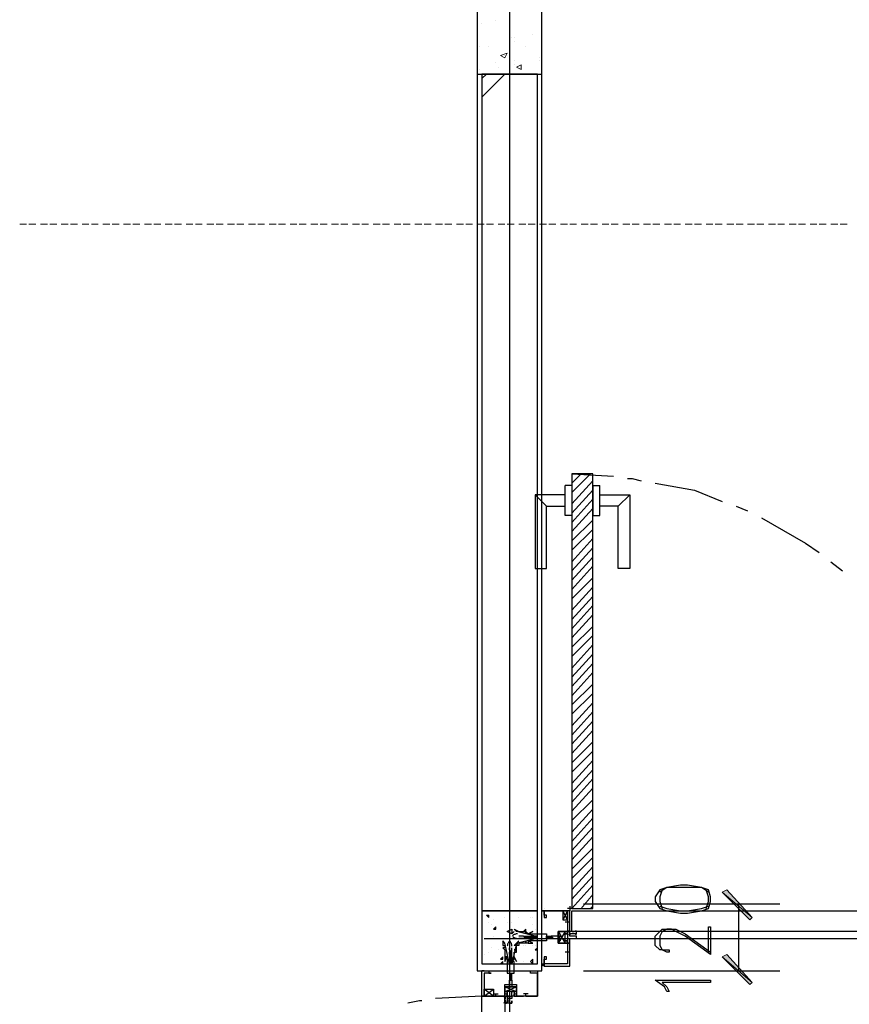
# Model space of a CAD drawing. Header units: millimetres. Extents: x 0 to 420, y 0 to 297.
# Tile 61 of 73: x 266 to 281, y 183 to 201. Entities that reach past the tile are written whole.
import ezdxf

# ---------------------------------------------------------------- set-up
doc = ezdxf.new("R2010")
doc.units = ezdxf.units.MM
doc.layers.add('FILL_000000', color=7, linetype='Continuous')
doc.layers.add('LINE_000000', color=7, linetype='Continuous')

msp = doc.modelspace()

# ---------------------------------------------------------------- hatches: boundary and pattern name
at = {"layer": 'FILL_000000'}
h = msp.add_hatch(color=7, dxfattribs=at)
h.dxf.hatch_style = 1
h.paths.add_polyline_path([(279.527, 184.446), (278.977, 184.912), (279.061, 184.954), (279.527, 184.446)])
h = msp.add_hatch(color=7, dxfattribs=at)
h.dxf.hatch_style = 1
h.paths.add_polyline_path([(279.485, 184.404), (279.527, 184.446), (278.977, 184.912), (279.485, 184.404)])
h = msp.add_hatch(color=7, dxfattribs=at)
h.dxf.hatch_style = 1
h.paths.add_polyline_path([(279.061, 183.769), (278.977, 183.727), (279.527, 183.261), (279.061, 183.769)])
h = msp.add_hatch(color=7, dxfattribs=at)
h.dxf.hatch_style = 1
h.paths.add_polyline_path([(278.977, 183.727), (279.527, 183.261), (279.485, 183.219), (278.977, 183.727)])

# ---------------------------------------------------------------- linework, layer by layer
at = {"layer": 'LINE_000000', "lineweight": 25}
for p, q in [((275.082, 246.634), (275.082, 64.304)), ((275.675, 183.473), (275.675, 213.868)), ((274.574, 199.813), (274.659, 199.898)), ((274.574, 199.475), (274.997, 199.898)), ((276.225, 192.574), (276.987, 192.532)), ((276.225, 192.363), (276.098, 192.363)), ((276.606, 192.363), (276.733, 192.363)), ((275.548, 192.193), (275.759, 191.982)), ((277.283, 192.193), (277.072, 191.982)), ((279.231, 191.982), (279.442, 191.897)), ((280.966, 190.966), (281.178, 190.796)), ((276.437, 184.7), (280.035, 184.7)), ((279.273, 184.7), (279.273, 183.473)), ((274.659, 184.489), (274.701, 184.489)), ((274.659, 184.489), (274.701, 184.446)), ((274.701, 184.446), (274.701, 184.489)), ((275.717, 184.616), (275.717, 184.616)), ((275.717, 184.573), (275.717, 184.573)), ((276.14, 184.573), (276.056, 184.404)), ((276.14, 184.404), (276.056, 184.573)), ((276.225, 184.616), (276.14, 184.616)), ((276.183, 184.658), (276.183, 184.573)), ((274.701, 184.362), (274.701, 184.362)), ((274.743, 184.319), (274.743, 184.319)), ((274.786, 184.404), (274.786, 184.404)), ((274.997, 184.446), (274.997, 184.446)), ((275.04, 184.362), (275.04, 184.362)), ((275.124, 184.362), (275.124, 184.362)), ((275.124, 184.362), (275.124, 184.362)), ((275.251, 184.446), (275.251, 184.446)), ((275.463, 184.446), (275.463, 184.446)), ((275.505, 184.446), (275.505, 184.446)), ((275.505, 184.319), (275.505, 184.319)), ((276.183, 184.362), (276.098, 184.362)), ((276.183, 184.362), (276.098, 184.362)), ((276.14, 184.404), (276.14, 184.319)), ((276.14, 184.404), (276.14, 184.319)), ((276.14, 184.362), (276.14, 184.362)), ((276.14, 184.362), (276.14, 184.362)), ((274.786, 184.235), (274.828, 184.277)), ((274.786, 184.235), (274.828, 184.235)), ((274.828, 184.235), (274.828, 184.277)), ((275.082, 184.15), (275.082, 184.15)), ((275.124, 184.15), (275.167, 184.192)), ((275.124, 184.15), (275.167, 184.192)), ((275.124, 184.15), (275.124, 184.15)), ((275.209, 184.192), (275.209, 184.192)), ((275.336, 184.192), (275.378, 184.235)), ((275.336, 184.192), (275.378, 184.192)), ((275.378, 184.192), (275.378, 184.235)), ((275.505, 184.192), (275.505, 184.192)), ((275.548, 184.235), (275.548, 184.235)), ((276.098, 184.192), (275.971, 183.981)), ((276.098, 184.192), (275.971, 183.981)), ((276.31, 184.192), (276.183, 184.192)), ((276.31, 184.15), (276.183, 184.15)), ((274.616, 184.065), (316.823, 184.065)), ((274.616, 184.065), (316.865, 184.065)), ((274.743, 184.065), (274.743, 184.065)), ((274.786, 184.108), (274.786, 184.108)), ((274.786, 184.108), (274.786, 184.108)), ((274.955, 183.981), (274.955, 183.981)), ((275.124, 184.108), (275.124, 184.108)), ((275.336, 184.108), (275.251, 184.108)), ((275.378, 184.065), (275.251, 184.065)), ((275.336, 184.108), (275.336, 184.108)), ((275.336, 184.108), (275.378, 184.108)), ((275.378, 184.108), (275.378, 184.065)), ((275.378, 184.108), (275.378, 184.108)), ((275.378, 184.108), (275.378, 184.108)), ((275.378, 184.065), (275.378, 184.065)), ((275.378, 184.065), (275.378, 184.065)), ((275.421, 184.065), (275.378, 184.065)), ((275.421, 184.108), (275.421, 184.108)), ((275.421, 184.108), (275.421, 184.108)), ((275.421, 184.108), (275.463, 184.108)), ((275.421, 184.065), (275.421, 184.065)), ((275.463, 184.065), (275.421, 184.065)), ((275.463, 184.108), (275.505, 184.108)), ((275.463, 184.108), (275.463, 184.108)), ((275.463, 184.108), (275.463, 184.108)), ((275.463, 184.108), (275.463, 184.108)), ((275.463, 184.065), (275.463, 184.065)), ((275.505, 184.065), (275.463, 184.065)), ((275.463, 184.065), (275.463, 184.065)), ((275.463, 184.065), (275.463, 184.065)), ((275.505, 184.108), (275.505, 184.108)), ((275.505, 184.065), (275.505, 184.065)), ((275.505, 184.065), (275.505, 184.065)), ((275.548, 184.108), (275.548, 184.108)), ((275.548, 184.108), (275.59, 184.108)), ((275.548, 184.065), (275.548, 184.065)), ((275.59, 184.065), (275.548, 184.065)), ((275.59, 184.108), (275.59, 184.108)), ((275.59, 184.108), (275.59, 184.108)), ((275.59, 184.065), (275.59, 184.065)), ((275.759, 184.108), (275.759, 184.108)), ((275.759, 184.065), (275.759, 184.065)), ((275.759, 184.065), (275.759, 184.065)), ((275.802, 184.108), (275.802, 184.065)), ((275.802, 184.108), (275.802, 184.108)), ((275.802, 184.108), (275.844, 184.108)), ((275.802, 184.065), (275.802, 184.065)), ((275.844, 184.065), (275.802, 184.065)), ((275.844, 184.108), (275.844, 184.108)), ((275.844, 184.108), (275.844, 184.108)), ((275.844, 184.108), (275.886, 184.065)), ((275.844, 184.065), (275.844, 184.065)), ((275.886, 184.065), (275.844, 184.065)), ((275.886, 184.065), (275.886, 184.065)), ((276.225, 184.108), (276.183, 184.108)), ((276.31, 184.108), (276.31, 184.108)), ((274.616, 183.769), (274.616, 183.769)), ((274.701, 183.811), (274.701, 183.811)), ((274.743, 183.896), (274.743, 183.896)), ((274.87, 183.854), (274.87, 183.854)), ((275.082, 183.854), (275.082, 183.896)), ((275.082, 183.854), (275.124, 183.811)), ((275.082, 183.854), (275.082, 183.811)), ((275.082, 183.854), (275.082, 183.854)), ((275.082, 183.811), (275.082, 183.811)), ((275.082, 183.811), (275.082, 183.811)), ((275.082, 183.769), (275.082, 183.769)), ((275.082, 183.769), (275.082, 183.727)), ((275.124, 183.811), (275.124, 183.896)), ((275.124, 183.854), (275.124, 183.854)), ((275.124, 183.854), (275.124, 183.854)), ((275.124, 183.811), (275.124, 183.811)), ((275.124, 183.769), (275.124, 183.769)), ((275.124, 183.727), (275.124, 183.769)), ((275.336, 183.938), (275.336, 183.938)), ((275.378, 183.938), (275.378, 183.938)), ((275.505, 183.938), (275.505, 183.938)), ((275.505, 183.938), (275.505, 183.938)), ((275.548, 183.938), (275.548, 183.938)), ((275.548, 183.854), (275.59, 183.896)), ((275.548, 183.854), (275.59, 183.854)), ((275.548, 183.854), (275.548, 183.854)), ((276.183, 183.811), (276.098, 183.811)), ((276.14, 183.811), (276.14, 183.811)), ((276.14, 183.811), (276.14, 183.811)), ((274.913, 183.684), (274.955, 183.727)), ((274.913, 183.684), (274.955, 183.684)), ((274.913, 183.6), (274.955, 183.642)), ((274.913, 183.6), (274.955, 183.6)), ((274.955, 183.684), (274.955, 183.727)), ((274.955, 183.6), (274.955, 183.642)), ((275.082, 183.727), (275.082, 183.727)), ((275.082, 183.727), (275.082, 183.727)), ((275.082, 183.727), (275.082, 183.684)), ((275.082, 183.684), (275.124, 183.684)), ((275.082, 183.684), (275.082, 183.684)), ((275.082, 183.684), (275.082, 183.642)), ((275.082, 183.684), (275.082, 183.684)), ((275.082, 183.642), (275.082, 183.642)), ((275.082, 183.642), (275.082, 183.642)), ((275.082, 183.642), (275.082, 183.6)), ((275.082, 183.6), (275.082, 183.6)), ((275.082, 183.6), (275.082, 183.6)), ((275.082, 183.6), (275.082, 183.6)), ((275.082, 183.6), (275.082, 183.6)), ((275.082, 183.6), (275.082, 183.6)), ((275.124, 183.727), (275.124, 183.727)), ((275.124, 183.684), (275.124, 183.684)), ((275.124, 183.642), (275.124, 183.684)), ((275.124, 183.642), (275.124, 183.642)), ((275.124, 183.642), (275.124, 183.642)), ((275.124, 183.6), (275.124, 183.642)), ((275.124, 183.642), (275.124, 183.642)), ((275.124, 183.6), (275.124, 183.6)), ((275.124, 183.6), (275.124, 183.6)), ((275.336, 183.642), (275.336, 183.642)), ((275.463, 183.642), (275.505, 183.684)), ((275.463, 183.642), (275.505, 183.6)), ((275.505, 183.6), (275.505, 183.684)), ((275.505, 183.684), (275.505, 183.684)), ((275.717, 183.6), (275.717, 183.6)), ((275.717, 183.557), (275.717, 183.6)), ((275.717, 183.6), (275.717, 183.557)), ((274.489, 183.473), (275.675, 183.473)), ((274.574, 183.473), (274.574, 183.473)), ((274.616, 183.473), (274.616, 183.473)), ((275.082, 183.43), (275.124, 183.43)), ((275.082, 183.43), (275.082, 183.43)), ((275.082, 183.43), (275.082, 183.388)), ((275.124, 183.43), (275.124, 183.43)), ((275.124, 183.43), (275.124, 183.43)), ((275.124, 183.388), (275.124, 183.43)), ((275.548, 183.473), (275.548, 183.473)), ((275.59, 183.473), (275.59, 183.473)), ((275.632, 183.473), (275.632, 183.473)), ((275.717, 183.557), (275.717, 183.557)), ((276.437, 183.473), (280.035, 183.473)), ((275.082, 183.388), (275.082, 183.388)), ((275.082, 183.388), (275.082, 183.388)), ((275.082, 183.388), (275.082, 183.388)), ((275.082, 183.388), (275.082, 183.346)), ((275.082, 183.346), (275.082, 183.346)), ((275.082, 183.346), (275.082, 183.346)), ((275.082, 183.346), (275.082, 183.303)), ((275.082, 183.346), (275.082, 183.346)), ((275.082, 183.303), (275.124, 183.303)), ((275.124, 183.388), (275.124, 183.388)), ((275.124, 183.388), (275.124, 183.388)), ((275.124, 183.346), (275.124, 183.388)), ((275.124, 183.346), (275.124, 183.346)), ((275.124, 183.303), (275.124, 183.346)), ((275.124, 183.303), (275.124, 183.303)), ((275.124, 183.303), (275.124, 183.303)), ((274.616, 183.007), (274.786, 183.134)), ((274.786, 183.007), (274.616, 183.134)), ((274.786, 183.049), (274.87, 183.049)), ((274.786, 183.049), (274.87, 183.049)), ((274.828, 183.007), (274.828, 183.049)), ((274.828, 183.049), (274.828, 183.049)), ((274.828, 183.049), (274.828, 183.049)), ((274.828, 183.049), (274.828, 183.049)), ((274.828, 183.007), (274.828, 183.049)), ((274.997, 183.092), (275.209, 183.176)), ((274.997, 183.092), (275.209, 183.176)), ((275.421, 183.049), (275.336, 183.049)), ((275.378, 183.049), (275.378, 183.049)), ((275.378, 183.049), (275.378, 183.049)), ((275.378, 183.049), (275.378, 183.049)), ((275.378, 183.007), (275.378, 183.049)), ((274.574, 183.007), (273.727, 182.965)), ((275.04, 183.007), (275.04, 182.88))]:
    msp.add_line(p, q, dxfattribs=at)
at = {"layer": 'LINE_000000', "lineweight": 0}
for p, q in [((274.574, 200.829), (274.574, 200.829)), ((274.828, 200.872), (274.828, 200.872)), ((275.124, 200.575), (275.124, 200.575)), ((275.167, 200.575), (275.167, 200.575)), ((275.505, 200.618), (275.505, 200.618)), ((275.675, 200.618), (275.675, 200.618)), ((275.675, 200.618), (275.675, 200.618)), ((274.532, 200.406), (274.532, 200.406)), ((274.701, 200.406), (274.701, 200.406)), ((275.167, 200.491), (275.167, 200.491)), ((275.378, 200.406), (275.378, 200.406)), ((274.913, 200.237), (275.04, 200.279)), ((274.913, 200.237), (274.997, 200.194)), ((274.997, 200.194), (275.04, 200.279)), ((274.997, 200.237), (274.997, 200.237)), ((275.632, 200.194), (275.632, 200.194)), ((275.675, 200.237), (275.675, 200.237)), ((274.828, 200.11), (274.828, 200.11)), ((274.87, 200.025), (274.87, 200.025)), ((275.167, 200.152), (275.167, 200.152)), ((275.167, 200.067), (275.167, 200.067)), ((275.209, 200.025), (275.294, 200.067)), ((275.632, 200.152), (275.632, 200.152)), ((274.532, 199.983), (274.532, 199.983)), ((276.225, 192.574), (276.225, 192.574)), ((276.394, 192.574), (276.225, 192.405)), ((276.564, 192.574), (276.225, 192.236)), ((276.606, 192.447), (276.225, 192.024)), ((276.606, 192.278), (276.225, 191.855)), ((276.606, 192.109), (276.225, 191.685)), ((276.606, 191.939), (276.225, 191.516)), ((276.606, 191.728), (276.225, 191.347)), ((276.606, 191.558), (276.225, 191.177)), ((276.606, 191.389), (276.225, 190.966)), ((276.606, 191.22), (276.225, 190.796)), ((276.606, 191.05), (276.225, 190.627)), ((276.606, 190.881), (276.225, 190.458)), ((276.606, 190.669), (276.225, 190.288)), ((276.606, 190.5), (276.225, 190.077)), ((276.606, 190.331), (276.225, 189.907)), ((276.606, 190.161), (276.225, 189.738)), ((276.606, 189.992), (276.225, 189.569)), ((276.606, 189.78), (276.225, 189.399)), ((276.606, 189.611), (276.225, 189.23)), ((276.606, 189.442), (276.225, 189.018)), ((276.606, 189.272), (276.225, 188.849)), ((276.606, 189.103), (276.225, 188.68)), ((276.606, 188.934), (276.225, 188.51)), ((276.606, 188.722), (276.225, 188.341)), ((276.606, 188.553), (276.225, 188.172)), ((276.606, 188.383), (276.225, 187.96)), ((276.606, 188.214), (276.225, 187.791)), ((276.606, 188.045), (276.225, 187.621)), ((276.606, 187.875), (276.225, 187.452)), ((276.606, 187.664), (276.225, 187.283)), ((276.606, 187.494), (276.225, 187.113)), ((276.606, 187.325), (276.225, 186.902)), ((276.606, 187.156), (276.225, 186.732)), ((276.606, 186.986), (276.225, 186.563)), ((276.606, 186.817), (276.225, 186.394)), ((276.606, 186.605), (276.225, 186.224)), ((276.606, 186.436), (276.225, 186.013)), ((276.606, 186.267), (276.225, 185.843)), ((276.606, 186.097), (276.225, 185.674)), ((276.606, 185.928), (276.225, 185.505)), ((276.606, 185.716), (276.225, 185.335)), ((276.606, 185.547), (276.225, 185.166)), ((276.606, 185.378), (276.225, 184.954)), ((276.606, 185.208), (276.225, 184.785)), ((276.606, 185.039), (276.225, 184.616)), ((276.606, 184.87), (276.394, 184.616)), ((276.606, 184.658), (276.564, 184.616)), ((275.675, 184.065), (275.675, 184.065)), ((275.082, 183.473), (275.082, 183.473))]:
    msp.add_line(p, q, dxfattribs=at)
at = {"layer": 'LINE_000000', "lineweight": 9}
for p, q in [((266.107, 197.146), (266.234, 197.146)), ((266.107, 197.146), (266.234, 197.146)), ((266.277, 197.146), (266.404, 197.146)), ((266.277, 197.146), (266.404, 197.146)), ((266.488, 197.146), (266.615, 197.146)), ((266.488, 197.146), (266.615, 197.146)), ((266.658, 197.146), (266.785, 197.146)), ((266.658, 197.146), (266.785, 197.146)), ((266.869, 197.146), (266.996, 197.146)), ((266.869, 197.146), (266.996, 197.146)), ((267.039, 197.146), (267.166, 197.146)), ((267.039, 197.146), (267.166, 197.146)), ((267.25, 197.146), (267.377, 197.146)), ((267.25, 197.146), (267.377, 197.146)), ((267.42, 197.146), (267.547, 197.146)), ((267.42, 197.146), (267.547, 197.146)), ((267.631, 197.146), (267.758, 197.146)), ((267.631, 197.146), (267.758, 197.146)), ((267.801, 197.146), (267.928, 197.146)), ((267.801, 197.146), (267.928, 197.146)), ((268.012, 197.146), (268.139, 197.146)), ((268.012, 197.146), (268.139, 197.146)), ((268.182, 197.146), (268.309, 197.146)), ((268.182, 197.146), (268.309, 197.146)), ((268.393, 197.146), (268.52, 197.146)), ((268.393, 197.146), (268.52, 197.146)), ((268.563, 197.146), (268.69, 197.146)), ((268.563, 197.146), (268.69, 197.146)), ((268.774, 197.146), (268.901, 197.146)), ((268.774, 197.146), (268.901, 197.146)), ((268.944, 197.146), (269.071, 197.146)), ((268.944, 197.146), (269.071, 197.146)), ((269.155, 197.146), (269.282, 197.146)), ((269.155, 197.146), (269.282, 197.146)), ((269.325, 197.146), (269.452, 197.146)), ((269.325, 197.146), (269.452, 197.146)), ((269.536, 197.146), (269.663, 197.146)), ((269.536, 197.146), (269.663, 197.146)), ((269.706, 197.146), (269.833, 197.146)), ((269.706, 197.146), (269.833, 197.146)), ((269.917, 197.146), (270.044, 197.146)), ((269.917, 197.146), (270.044, 197.146)), ((270.087, 197.146), (270.214, 197.146)), ((270.087, 197.146), (270.214, 197.146)), ((270.298, 197.146), (270.425, 197.146)), ((270.298, 197.146), (270.425, 197.146)), ((270.468, 197.146), (270.595, 197.146)), ((270.468, 197.146), (270.595, 197.146)), ((270.679, 197.146), (270.806, 197.146)), ((270.679, 197.146), (270.806, 197.146)), ((270.849, 197.146), (270.976, 197.146)), ((270.849, 197.146), (270.976, 197.146)), ((271.06, 197.146), (271.187, 197.146)), ((271.06, 197.146), (271.187, 197.146)), ((271.23, 197.146), (271.357, 197.146)), ((271.23, 197.146), (271.357, 197.146)), ((271.441, 197.146), (271.568, 197.146)), ((271.441, 197.146), (271.568, 197.146)), ((271.611, 197.146), (271.738, 197.146)), ((271.611, 197.146), (271.738, 197.146)), ((271.822, 197.146), (271.949, 197.146)), ((271.822, 197.146), (271.949, 197.146)), ((271.992, 197.146), (272.119, 197.146)), ((271.992, 197.146), (272.119, 197.146)), ((272.203, 197.146), (272.33, 197.146)), ((272.203, 197.146), (272.33, 197.146)), ((272.373, 197.146), (272.5, 197.146)), ((272.373, 197.146), (272.5, 197.146)), ((272.584, 197.146), (272.711, 197.146)), ((272.584, 197.146), (272.711, 197.146)), ((272.754, 197.146), (272.881, 197.146)), ((272.754, 197.146), (272.881, 197.146)), ((272.965, 197.146), (273.092, 197.146)), ((272.965, 197.146), (273.092, 197.146)), ((273.135, 197.146), (273.262, 197.146)), ((273.135, 197.146), (273.262, 197.146)), ((273.346, 197.146), (273.473, 197.146)), ((273.346, 197.146), (273.473, 197.146)), ((273.516, 197.146), (273.643, 197.146)), ((273.516, 197.146), (273.643, 197.146)), ((273.727, 197.146), (273.854, 197.146)), ((273.727, 197.146), (273.854, 197.146)), ((273.897, 197.146), (274.024, 197.146)), ((273.897, 197.146), (274.024, 197.146)), ((274.108, 197.146), (274.235, 197.146)), ((274.108, 197.146), (274.235, 197.146)), ((274.278, 197.146), (274.405, 197.146)), ((274.278, 197.146), (274.405, 197.146)), ((274.489, 197.146), (274.616, 197.146)), ((274.489, 197.146), (274.616, 197.146)), ((274.659, 197.146), (274.786, 197.146)), ((274.659, 197.146), (274.786, 197.146)), ((274.87, 197.146), (274.997, 197.146)), ((274.87, 197.146), (274.997, 197.146)), ((275.04, 197.146), (275.167, 197.146)), ((275.04, 197.146), (275.167, 197.146)), ((275.251, 197.146), (275.378, 197.146)), ((275.251, 197.146), (275.378, 197.146)), ((275.421, 197.146), (275.548, 197.146)), ((275.421, 197.146), (275.548, 197.146)), ((275.632, 197.146), (275.759, 197.146)), ((275.632, 197.146), (275.759, 197.146)), ((275.802, 197.146), (275.929, 197.146)), ((275.802, 197.146), (275.929, 197.146)), ((276.013, 197.146), (276.14, 197.146)), ((276.013, 197.146), (276.14, 197.146)), ((276.183, 197.146), (276.31, 197.146)), ((276.183, 197.146), (276.31, 197.146)), ((276.394, 197.146), (276.521, 197.146)), ((276.394, 197.146), (276.521, 197.146)), ((276.564, 197.146), (276.691, 197.146)), ((276.564, 197.146), (276.691, 197.146)), ((276.775, 197.146), (276.902, 197.146)), ((276.775, 197.146), (276.902, 197.146)), ((276.945, 197.146), (277.072, 197.146)), ((276.945, 197.146), (277.072, 197.146)), ((277.156, 197.146), (277.283, 197.146)), ((277.156, 197.146), (277.283, 197.146)), ((277.326, 197.146), (277.453, 197.146)), ((277.326, 197.146), (277.453, 197.146)), ((277.537, 197.146), (277.664, 197.146)), ((277.537, 197.146), (277.664, 197.146)), ((277.707, 197.146), (277.834, 197.146)), ((277.707, 197.146), (277.834, 197.146)), ((277.918, 197.146), (278.045, 197.146)), ((277.918, 197.146), (278.045, 197.146)), ((278.088, 197.146), (278.215, 197.146)), ((278.088, 197.146), (278.215, 197.146)), ((278.299, 197.146), (278.426, 197.146)), ((278.299, 197.146), (278.426, 197.146)), ((278.469, 197.146), (278.596, 197.146)), ((278.469, 197.146), (278.596, 197.146)), ((278.68, 197.146), (278.807, 197.146)), ((278.68, 197.146), (278.807, 197.146)), ((278.85, 197.146), (278.977, 197.146)), ((278.85, 197.146), (278.977, 197.146)), ((279.061, 197.146), (279.188, 197.146)), ((279.061, 197.146), (279.188, 197.146)), ((279.231, 197.146), (279.358, 197.146)), ((279.231, 197.146), (279.358, 197.146)), ((279.442, 197.146), (279.569, 197.146)), ((279.442, 197.146), (279.569, 197.146)), ((279.612, 197.146), (279.739, 197.146)), ((279.612, 197.146), (279.739, 197.146)), ((279.823, 197.146), (279.95, 197.146)), ((279.823, 197.146), (279.95, 197.146)), ((279.993, 197.146), (280.12, 197.146)), ((279.993, 197.146), (280.12, 197.146)), ((280.204, 197.146), (280.331, 197.146)), ((280.204, 197.146), (280.331, 197.146)), ((280.374, 197.146), (280.501, 197.146)), ((280.374, 197.146), (280.501, 197.146)), ((280.585, 197.146), (280.712, 197.146)), ((280.585, 197.146), (280.712, 197.146)), ((280.755, 197.146), (280.882, 197.146)), ((280.755, 197.146), (280.882, 197.146)), ((280.966, 197.146), (281.093, 197.146)), ((280.966, 197.146), (281.093, 197.146)), ((281.136, 197.146), (281.263, 197.146)), ((281.136, 197.146), (281.263, 197.146))]:
    msp.add_line(p, q, dxfattribs=at)
at = {"layer": 'LINE_000000', "lineweight": 13}
msp.add_line((276.183, 184.616), (276.183, 184.616), dxfattribs=at)
at = {"layer": 'LINE_000000', "lineweight": 25}
for points in [[(275.675, 213.868), (274.489, 213.868), (274.489, 183.473)], [(277.241, 192.49), (277.326, 192.49), (277.495, 192.447)], [(276.225, 192.363), (276.225, 191.812), (276.098, 191.812), (276.098, 192.363)], [(276.606, 192.363), (276.606, 191.812), (276.733, 191.812), (276.733, 192.363)], [(277.749, 192.405), (278.469, 192.278), (278.977, 192.066)], [(276.098, 192.193), (275.548, 192.193), (275.548, 190.839), (275.759, 190.839), (275.759, 191.982), (276.098, 191.982)], [(276.733, 192.193), (277.283, 192.193), (277.283, 190.839), (277.072, 190.839), (277.072, 191.982), (276.733, 191.982)], [(279.696, 191.77), (280.501, 191.304), (280.755, 191.135)], [(278.723, 184.912), (278.596, 184.997), (278.342, 184.997), (278.215, 184.997), (277.961, 184.997), (277.834, 184.912)], [(277.876, 184.954), (277.834, 184.827), (277.834, 184.743), (277.876, 184.616)], [(278.68, 184.616), (278.723, 184.743), (278.723, 184.827), (278.68, 184.954)], [(276.183, 183.557), (276.183, 183.981), (276.14, 183.981), (276.14, 184.023), (276.14, 183.981), (275.971, 183.981), (275.971, 184.065), (275.971, 184.192), (276.14, 184.192), (276.14, 184.15), (276.14, 184.192), (276.183, 184.192), (276.183, 184.573), (275.717, 184.573), (275.717, 184.489), (275.717, 184.446), (275.759, 184.446), (275.759, 184.489), (275.717, 184.489), (275.717, 184.573), (276.14, 184.573), (276.14, 184.362)], [(277.834, 184.658), (277.961, 184.616), (278.215, 184.573), (278.342, 184.573), (278.596, 184.616), (278.723, 184.658)], [(276.14, 184.319), (276.14, 184.192), (275.971, 184.192), (275.971, 183.981), (276.14, 183.981), (276.14, 183.811)], [(275.224, 184.15), (275.212, 184.149), (275.2, 184.147), (275.189, 184.144), (275.177, 184.14), (275.166, 184.136), (275.156, 184.13), (275.146, 184.124), (275.136, 184.116)], [(275.971, 184.192), (275.971, 183.981), (276.098, 183.981), (276.098, 184.192), (275.971, 184.192), (276.098, 183.981)], [(275.971, 184.192), (275.971, 183.981), (276.098, 183.981), (276.098, 184.192), (275.971, 184.192), (276.098, 183.981)], [(276.153, 184.209), (276.147, 184.2), (276.143, 184.191), (276.141, 184.181), (276.14, 184.171), (276.141, 184.161), (276.143, 184.152), (276.147, 184.142), (276.153, 184.133)], [(276.184, 184.206), (276.199, 184.2), (276.215, 184.196), (276.23, 184.193), (276.246, 184.192), (276.262, 184.193), (276.278, 184.196), (276.293, 184.2), (276.308, 184.206)], [(276.308, 184.137), (276.293, 184.142), (276.278, 184.147), (276.262, 184.149), (276.246, 184.15), (276.23, 184.149), (276.215, 184.147), (276.199, 184.142), (276.184, 184.137)], [(276.297, 184.133), (276.303, 184.142), (276.307, 184.152), (276.309, 184.161), (276.31, 184.171), (276.309, 184.181), (276.307, 184.191), (276.303, 184.2), (276.297, 184.209)], [(278.723, 183.811), (278.723, 184.277), (278.765, 184.277), (278.765, 183.769), (278.299, 184.108), (278.13, 184.192), (278.045, 184.235), (277.961, 184.235), (277.876, 184.192), (277.834, 184.108), (277.834, 183.938), (277.876, 183.854), (277.961, 183.854), (278.003, 183.854), (278.003, 183.811), (277.961, 183.811), (277.876, 183.854), (277.834, 183.854), (277.749, 183.938), (277.749, 184.108), (277.834, 184.192), (277.876, 184.235), (277.961, 184.235), (278.045, 184.235), (278.13, 184.235), (278.299, 184.15), (278.765, 183.811)], [(275.073, 184.011), (275.066, 184.002), (275.06, 183.991), (275.054, 183.981), (275.049, 183.97), (275.046, 183.959), (275.043, 183.947), (275.041, 183.935), (275.04, 183.923)], [(275.124, 183.923), (275.123, 183.935), (275.121, 183.947), (275.118, 183.959), (275.115, 183.97), (275.11, 183.981), (275.104, 183.991), (275.098, 184.002), (275.091, 184.011)], [(275.136, 184.099), (275.146, 184.092), (275.156, 184.085), (275.166, 184.08), (275.177, 184.075), (275.189, 184.071), (275.2, 184.068), (275.212, 184.066), (275.224, 184.065)], [(275.421, 183.981), (275.505, 183.981), (275.421, 184.023)], [(275.463, 184.065), (275.463, 184.108), (275.505, 184.065)], [(275.505, 184.065), (275.505, 184.108), (275.548, 184.065)], [(275.505, 184.065), (275.505, 184.108), (275.548, 184.108)], [(275.548, 184.108), (275.548, 184.065), (275.505, 184.065)], [(275.759, 184.065), (275.802, 184.065), (275.759, 184.108), (275.802, 184.065)], [(275.759, 184.065), (275.759, 184.108), (275.802, 184.108)], [(275.844, 184.108), (275.844, 184.065), (275.802, 184.108), (275.844, 184.065)], [(275.886, 184.065), (275.971, 184.065), (276.013, 184.023), (276.013, 184.065), (275.971, 184.065), (276.013, 184.108), (275.971, 184.108), (275.844, 184.108)], [(275.082, 183.769), (275.082, 183.811), (275.124, 183.769), (275.124, 183.811), (275.082, 183.811)], [(275.082, 183.727), (275.124, 183.727), (275.082, 183.769), (275.124, 183.769), (275.082, 183.769)], [(276.14, 183.854), (276.14, 183.769), (276.14, 183.6), (275.717, 183.6), (275.717, 183.684), (275.759, 183.684), (275.759, 183.727), (275.717, 183.727), (275.717, 183.684), (275.717, 183.557), (276.183, 183.557)], [(274.997, 183.727), (274.997, 183.642), (275.04, 183.727)], [(275.124, 183.727), (275.124, 183.684), (275.082, 183.727), (275.124, 183.684)], [(275.082, 183.642), (275.124, 183.642), (275.082, 183.684)], [(275.082, 183.6), (275.124, 183.6), (275.082, 183.642), (275.124, 183.6)], [(275.675, 183.6), (275.717, 183.6), (275.675, 183.557)], [(274.616, 183.473), (274.574, 183.473), (274.616, 183.473), (274.574, 183.473), (274.616, 183.473), (274.574, 183.473)], [(275.59, 183.007), (275.209, 183.007), (275.167, 183.007), (275.167, 183.049), (275.209, 183.049), (275.209, 183.176), (275.082, 183.176), (274.997, 183.176), (274.997, 183.049), (275.04, 183.049), (275.04, 183.007), (274.997, 183.007), (274.574, 183.007), (274.574, 183.473), (274.701, 183.473), (274.701, 183.43), (274.743, 183.43), (274.701, 183.43), (274.616, 183.43), (274.616, 183.007), (274.786, 183.007)], [(275.082, 183.388), (275.124, 183.388), (275.082, 183.43)], [(275.378, 183.007), (275.59, 183.007), (275.59, 183.43), (275.505, 183.43), (275.463, 183.43), (275.463, 183.473), (275.59, 183.473), (275.59, 183.007)], [(275.124, 183.303), (275.124, 183.176), (275.082, 183.176), (275.04, 183.176), (275.082, 183.176), (275.082, 183.303)], [(275.124, 183.346), (275.082, 183.388), (275.124, 183.346), (275.082, 183.346), (275.124, 183.303)], [(274.828, 183.007), (274.997, 183.007), (274.997, 183.219), (275.209, 183.219), (275.209, 183.007), (275.336, 183.007)], [(274.997, 183.176), (275.209, 183.176), (275.209, 183.092), (274.997, 183.092), (274.997, 183.176), (275.209, 183.092)], [(274.997, 183.176), (275.209, 183.176), (275.209, 183.092), (274.997, 183.092), (274.997, 183.176), (275.209, 183.092)], [(273.473, 182.922), (273.431, 182.922), (273.219, 182.88)], [(275.056, 182.995), (275.047, 183), (275.038, 183.004), (275.028, 183.006), (275.019, 183.007), (275.009, 183.006), (274.999, 183.004), (274.99, 183), (274.981, 182.995)], [(274.981, 182.892), (274.99, 182.887), (274.999, 182.883), (275.009, 182.881), (275.019, 182.88), (275.028, 182.881), (275.038, 182.883), (275.047, 182.887), (275.056, 182.892)], [(274.984, 182.882), (274.99, 182.897), (274.994, 182.912), (274.996, 182.928), (274.997, 182.944), (274.996, 182.959), (274.994, 182.975), (274.99, 182.99), (274.984, 183.005)], [(274.997, 182.88), (274.997, 182.88), (274.997, 183.007), (274.997, 182.965)], [(275.011, 183.005), (275.005, 182.99), (275.001, 182.975), (274.998, 182.959), (274.997, 182.944), (274.998, 182.928), (275.001, 182.912), (275.005, 182.897), (275.011, 182.882)]]:
    msp.add_lwpolyline(points, dxfattribs=at)
for points in [[(274.489, 199.898), (275.675, 199.898), (275.675, 203.369), (274.489, 203.369), (274.489, 199.898)], [(274.574, 184.573), (275.59, 184.573), (275.59, 199.898), (274.574, 199.898), (274.574, 184.573)], [(276.606, 184.616), (276.606, 192.574), (276.225, 192.574), (276.225, 184.616), (276.606, 184.616)], [(277.749, 184.743), (277.834, 184.616), (277.961, 184.573), (278.215, 184.531), (278.342, 184.531), (278.596, 184.573), (278.723, 184.616), (278.765, 184.743), (278.765, 184.827), (278.723, 184.954), (278.596, 184.997), (278.342, 185.039), (278.215, 185.039), (277.961, 184.997), (277.834, 184.954), (277.749, 184.827), (277.749, 184.743)], [(275.59, 184.573), (274.574, 184.573), (274.574, 183.6), (275.59, 183.6), (275.59, 184.573)], [(275.675, 184.573), (275.717, 184.573), (275.675, 184.573)], [(275.717, 184.573), (275.675, 184.573), (275.717, 184.573)], [(276.14, 184.404), (276.14, 184.573), (276.056, 184.573), (276.056, 184.404), (276.14, 184.404)], [(276.225, 184.573), (284.184, 184.573), (284.184, 184.192), (276.225, 184.192), (276.225, 184.573)], [(275.04, 184.192), (275.124, 184.235), (275.124, 184.15), (275.04, 184.192)], [(275.59, 184.108), (275.548, 184.108), (275.209, 184.192), (275.167, 184.235), (275.251, 184.192), (275.294, 184.192), (275.336, 184.192), (275.378, 184.192), (275.378, 184.15), (275.378, 184.192), (275.421, 184.15), (275.463, 184.15), (275.505, 184.15), (275.548, 184.15), (275.759, 184.15), (275.759, 184.023), (275.548, 184.023), (275.505, 184.023), (275.463, 184.023), (275.421, 184.023), (275.421, 183.981), (275.378, 183.981), (275.378, 184.023), (275.378, 183.981), (275.336, 183.981), (275.294, 183.981), (275.251, 183.981), (275.251, 183.938), (275.167, 183.938), (275.209, 183.981), (275.548, 184.065), (275.59, 184.065), (275.59, 184.108)], [(275.421, 184.15), (275.505, 184.192), (275.421, 184.15)], [(276.183, 184.108), (276.183, 184.192), (276.14, 184.192), (276.14, 184.15), (276.098, 184.15), (276.14, 184.15), (276.14, 184.023), (276.098, 184.023), (276.14, 184.023), (276.14, 183.981), (276.183, 183.981), (276.183, 184.065), (276.225, 184.065), (276.267, 184.065), (276.31, 184.065), (276.31, 184.108), (276.267, 184.108), (276.225, 184.108), (276.183, 184.108)], [(276.183, 184.108), (276.183, 184.192), (276.14, 184.192), (276.14, 184.15), (276.098, 184.15), (276.14, 184.15), (276.14, 184.023), (276.098, 184.023), (276.14, 184.023), (276.14, 183.981), (276.183, 183.981), (276.183, 184.065), (276.225, 184.065), (276.267, 184.065), (276.31, 184.065), (276.31, 184.108), (276.267, 184.108), (276.225, 184.108), (276.183, 184.108)], [(275.082, 183.6), (274.997, 183.981), (274.955, 184.023), (274.955, 183.938), (274.997, 183.938), (274.997, 183.896), (274.955, 183.896), (274.997, 183.854), (274.997, 183.811), (274.997, 183.769), (274.997, 183.727), (275.04, 183.727), (274.997, 183.727), (275.04, 183.684), (275.04, 183.642), (275.04, 183.43), (275.167, 183.43), (275.167, 183.642), (275.124, 183.642), (275.167, 183.684), (275.167, 183.727), (275.167, 183.769), (275.167, 183.811), (275.209, 183.811), (275.209, 183.854), (275.167, 183.854), (275.209, 183.854), (275.209, 183.896), (275.209, 183.938), (275.251, 184.023), (275.209, 183.981), (275.124, 183.6), (275.082, 183.6)], [(275.378, 184.065), (275.336, 184.108), (275.378, 184.065)], [(275.421, 184.108), (275.421, 184.065), (275.378, 184.108), (275.421, 184.108)], [(275.463, 184.065), (275.421, 184.108), (275.463, 184.065)], [(275.59, 184.065), (275.548, 184.108), (275.59, 184.065)], [(275.167, 183.727), (275.209, 183.642), (275.167, 183.727)], [(275.675, 183.6), (275.717, 183.557), (275.675, 183.6)], [(278.765, 183.303), (278.765, 183.261), (277.876, 183.261), (277.961, 183.176), (278.003, 183.092), (277.961, 183.092), (277.918, 183.176), (277.749, 183.303), (278.765, 183.303)], [(274.786, 183.007), (274.616, 183.007), (274.616, 183.134), (274.786, 183.134), (274.786, 183.007)], [(275.082, 183.007), (274.997, 183.007), (275.04, 183.007), (275.04, 183.049), (275.04, 183.092), (275.04, 183.007), (275.124, 183.007), (275.124, 183.092), (275.167, 183.092), (275.167, 183.049), (275.167, 183.007), (275.209, 183.007), (275.124, 183.007), (275.124, 182.965), (275.082, 182.965), (275.082, 182.88), (275.124, 182.88), (275.124, 182.922), (275.124, 182.88), (275.04, 182.88), (275.04, 182.922), (275.082, 182.922), (275.082, 182.88), (275.082, 182.965), (275.04, 182.965), (275.082, 182.965), (275.082, 183.007)], [(275.082, 183.007), (274.997, 183.007), (275.04, 183.007), (275.04, 183.049), (275.04, 183.092), (275.04, 183.007), (275.124, 183.007), (275.124, 183.092), (275.167, 183.092), (275.167, 183.049), (275.167, 183.007), (275.209, 183.007), (275.124, 183.007), (275.124, 182.965), (275.082, 182.965), (275.082, 182.88), (275.124, 182.88), (275.124, 182.922), (275.124, 182.88), (275.04, 182.88), (275.04, 182.922), (275.082, 182.922), (275.082, 182.88), (275.082, 182.965), (275.04, 182.965), (275.082, 182.965), (275.082, 183.007)], [(274.574, 175.006), (274.574, 183.007), (274.997, 183.007), (274.997, 175.006), (274.574, 175.006)]]:
    msp.add_lwpolyline(points, close=True, dxfattribs=at)
at = {"layer": 'LINE_000000', "lineweight": 0}
msp.add_lwpolyline([(275.209, 200.025), (275.294, 199.983), (275.294, 200.067)], dxfattribs=at)
for points in [[(279.527, 184.446), (278.977, 184.912), (279.061, 184.954), (279.527, 184.446)], [(279.485, 184.404), (279.527, 184.446), (278.977, 184.912), (279.485, 184.404)], [(279.061, 183.769), (278.977, 183.727), (279.527, 183.261), (279.061, 183.769)], [(278.977, 183.727), (279.527, 183.261), (279.485, 183.219), (278.977, 183.727)]]:
    msp.add_lwpolyline(points, close=True, dxfattribs=at)
at = {"layer": 'LINE_000000', "lineweight": 13}
for points in [[(276.183, 184.616), (276.183, 184.192), (276.183, 184.616)], [(276.225, 184.616), (276.606, 184.616), (276.225, 184.616)]]:
    msp.add_lwpolyline(points, close=True, dxfattribs=at)

doc.saveas('drawing.dxf')
